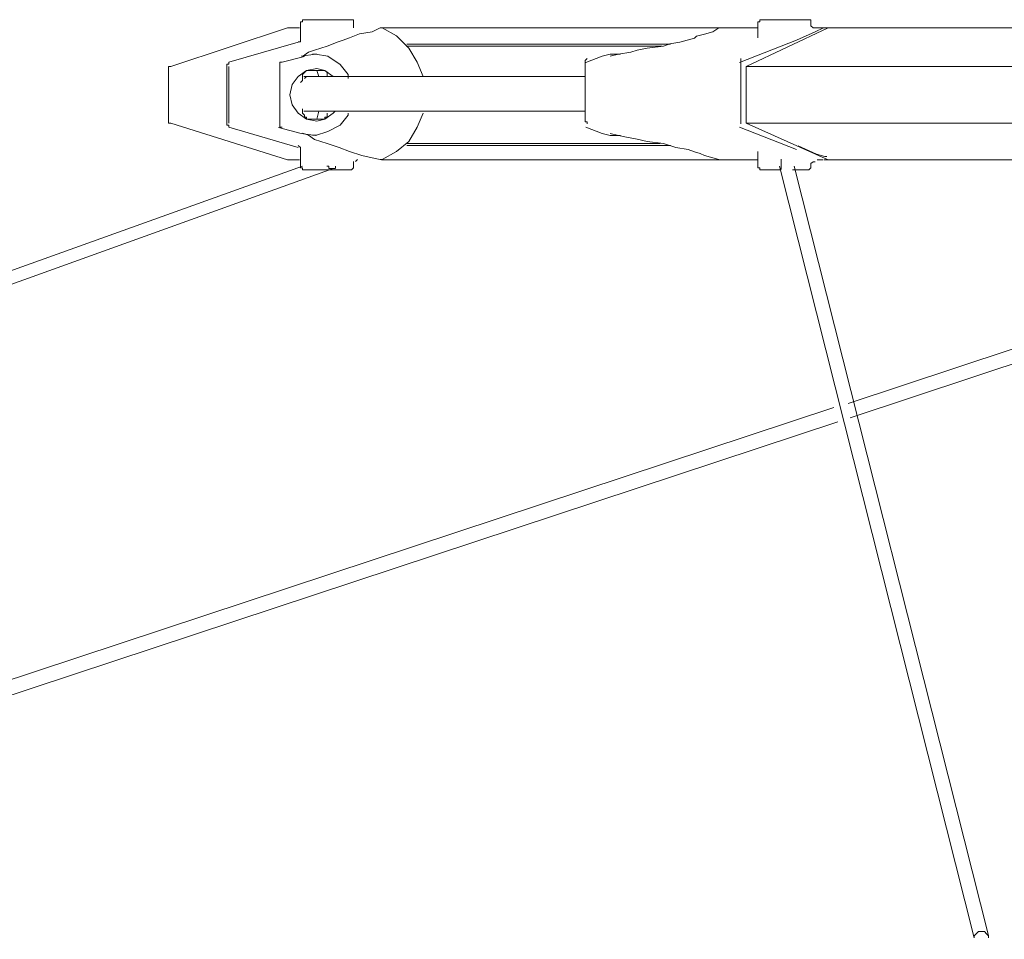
# Model space of a CAD drawing. Header units: millimetres. Extents: x 31.8 to 48.8, y -27.2 to 6.6.
# Tile 20 of 79: x 36.2 to 37.5, y -21 to -19.8. Entities that reach past the tile are written whole.
import ezdxf

# ---------------------------------------------------------------- set-up
doc = ezdxf.new("R2010")
doc.units = ezdxf.units.MM
doc.header["$MEASUREMENT"] = 0
doc.layers.add('Livello 1', color=7, linetype='Continuous', lineweight=0)

msp = doc.modelspace()

# ---------------------------------------------------------------- linework, layer by layer
at = {"layer": 'Livello 1', "color": 250, "lineweight": 0, "true_color": 0x1d1d1b}
msp.add_line((37.2244, -19.9677), (37.2244, -19.981), dxfattribs=at)
at = {"layer": 'Livello 1', "color": 250, "lineweight": 5, "true_color": 0x1d1d1b}
for points, knots in [([(36.5997, -19.7848), (36.5997, -19.7848), (36.5973, -19.7848), (36.5973, -19.7848), (36.5973, -19.7848), (36.5973, -19.7875), (36.5973, -19.7875), (36.5973, -19.7875), (36.5946, -19.7875), (36.5946, -19.7875)], [0, 0, 0, 0, 1, 1, 1, 2, 2, 2, 3, 3, 3, 3]), ([(36.6, -19.7848), (36.6, -19.7848), (36.6, -19.7848), (36.6, -19.7848), (36.6, -19.7848), (36.6052, -19.7848), (36.6052, -19.7848), (36.6052, -19.7848), (36.6133, -19.7848), (36.6133, -19.7848), (36.6133, -19.7848), (36.6241, -19.7848), (36.6241, -19.7848), (36.6241, -19.7848), (36.6374, -19.7848), (36.6374, -19.7848), (36.6374, -19.7848), (36.6481, -19.7848), (36.6481, -19.7848), (36.6481, -19.7848), (36.6562, -19.7848), (36.6562, -19.7848), (36.6562, -19.7848), (36.6616, -19.7848), (36.6616, -19.7848)], [0, 0, 0, 0, 1, 1, 1, 2, 2, 2, 3, 3, 3, 4, 4, 4, 5, 5, 5, 6, 6, 6, 7, 7, 7, 8, 8, 8, 8]), ([(36.6643, -19.7875), (36.6643, -19.7875), (36.6643, -19.7875), (36.6643, -19.7875), (36.6643, -19.7875), (36.6643, -19.7848), (36.6643, -19.7848), (36.6643, -19.7848), (36.6616, -19.7848), (36.6616, -19.7848)], [0, 0, 0, 0, 1, 1, 1, 2, 2, 2, 3, 3, 3, 3]), ([(37.1962, -19.785), (37.1962, -19.785), (37.1962, -19.785), (37.1962, -19.785), (37.1962, -19.785), (37.1962, -19.7875), (37.1962, -19.7875), (37.1962, -19.7875), (37.1935, -19.7875), (37.1935, -19.7875)], [0, 0, 0, 0, 1, 1, 1, 2, 2, 2, 3, 3, 3, 3]), ([(37.1962, -19.785), (37.1962, -19.785), (37.1962, -19.785), (37.1962, -19.785), (37.1962, -19.785), (37.1989, -19.785), (37.1989, -19.785), (37.1989, -19.785), (37.2071, -19.785), (37.2071, -19.785), (37.2071, -19.785), (37.2177, -19.785), (37.2177, -19.785), (37.2177, -19.785), (37.2285, -19.785), (37.2285, -19.785), (37.2285, -19.785), (37.2418, -19.785), (37.2418, -19.785), (37.2418, -19.785), (37.2497, -19.785), (37.2497, -19.785), (37.2497, -19.785), (37.2579, -19.785), (37.2579, -19.785), (37.2579, -19.785), (37.2606, -19.785), (37.2606, -19.785)], [0, 0, 0, 0, 1, 1, 1, 2, 2, 2, 3, 3, 3, 4, 4, 4, 5, 5, 5, 6, 6, 6, 7, 7, 7, 8, 8, 8, 9, 9, 9, 9]), ([(37.2633, -19.7875), (37.2633, -19.7875), (37.2633, -19.7875), (37.2633, -19.7875), (37.2633, -19.7875), (37.2633, -19.785), (37.2633, -19.785), (37.2633, -19.785), (37.2606, -19.785), (37.2606, -19.785)], [0, 0, 0, 0, 1, 1, 1, 2, 2, 2, 3, 3, 3, 3]), ([(37.2633, -19.7927), (37.2633, -19.7927), (37.266, -19.7954), (37.266, -19.7954), (37.266, -19.7954), (37.2687, -19.7954), (37.2687, -19.7954), (37.2687, -19.7954), (37.2714, -19.7954), (37.2714, -19.7954)], [0, 0, 0, 0, 1, 1, 1, 2, 2, 2, 3, 3, 3, 3]), ([(36.5803, -19.7957), (36.5803, -19.7957), (36.5803, -19.7957), (36.5803, -19.7957), (36.5803, -19.7957), (36.5776, -19.7957), (36.5776, -19.7957)], [0, 0, 0, 0, 1, 1, 1, 2, 2, 2, 2]), ([(36.5936, -19.7957), (36.5936, -19.7957), (36.5885, -19.7957), (36.5885, -19.7957), (36.5885, -19.7957), (36.583, -19.7957), (36.583, -19.7957), (36.583, -19.7957), (36.5803, -19.7957), (36.5803, -19.7957)], [0, 0, 0, 0, 1, 1, 1, 2, 2, 2, 3, 3, 3, 3]), ([(36.5973, -19.8329), (36.5973, -19.8329), (36.5973, -19.8329), (36.5973, -19.8329), (36.5973, -19.8329), (36.6052, -19.8275), (36.6052, -19.8275), (36.6052, -19.8275), (36.6133, -19.8248), (36.6133, -19.8248), (36.6133, -19.8248), (36.6214, -19.8221), (36.6214, -19.8221), (36.6214, -19.8221), (36.6295, -19.8194), (36.6295, -19.8194), (36.6295, -19.8194), (36.6374, -19.8166), (36.6374, -19.8166), (36.6374, -19.8166), (36.6426, -19.8142), (36.6426, -19.8142), (36.6426, -19.8142), (36.6508, -19.8115), (36.6508, -19.8115), (36.6508, -19.8115), (36.6589, -19.8087), (36.6589, -19.8087), (36.6589, -19.8087), (36.6722, -19.8033), (36.6722, -19.8033), (36.6722, -19.8033), (36.6885, -19.8008), (36.6885, -19.8008)], [0, 0, 0, 0, 1, 1, 1, 2, 2, 2, 3, 3, 3, 4, 4, 4, 5, 5, 5, 6, 6, 6, 7, 7, 7, 8, 8, 8, 9, 9, 9, 10, 10, 10, 11, 11, 11, 11]), ([(36.7016, -19.7957), (36.7016, -19.7957), (36.7016, -19.7957), (36.7016, -19.7957), (36.7016, -19.7957), (36.6991, -19.7957), (36.6991, -19.7957)], [0, 0, 0, 0, 1, 1, 1, 2, 2, 2, 2]), ([(37.1436, -19.7957), (37.1436, -19.7957), (37.1138, -19.7957), (37.1138, -19.7957), (37.1138, -19.7957), (37.0443, -19.7957), (37.0443, -19.7957), (37.0443, -19.7957), (36.9772, -19.7957), (36.9772, -19.7957), (36.9772, -19.7957), (36.9156, -19.7957), (36.9156, -19.7957), (36.9156, -19.7957), (36.8594, -19.7957), (36.8594, -19.7957), (36.8594, -19.7957), (36.8054, -19.7957), (36.8054, -19.7957), (36.8054, -19.7957), (36.76, -19.7957), (36.76, -19.7957), (36.76, -19.7957), (36.7171, -19.7957), (36.7171, -19.7957), (36.7171, -19.7957), (36.7009, -19.7957), (36.7009, -19.7957)], [0, 0, 0, 0, 1, 1, 1, 2, 2, 2, 3, 3, 3, 4, 4, 4, 5, 5, 5, 6, 6, 6, 7, 7, 7, 8, 8, 8, 9, 9, 9, 9]), ([(36.7555, -19.8593), (36.7555, -19.8593), (36.7474, -19.8406), (36.7474, -19.8406), (36.7474, -19.8406), (36.7366, -19.8221), (36.7366, -19.8221), (36.7366, -19.8221), (36.7205, -19.806), (36.7205, -19.806), (36.7205, -19.806), (36.7016, -19.7957), (36.7016, -19.7957)], [0, 0, 0, 0, 1, 1, 1, 2, 2, 2, 3, 3, 3, 4, 4, 4, 4]), ([(37.1346, -19.8008), (37.1346, -19.8008), (37.1238, -19.8036), (37.1238, -19.8036), (37.1238, -19.8036), (37.1134, -19.8063), (37.1134, -19.8063), (37.1134, -19.8063), (37.1107, -19.809), (37.1107, -19.809), (37.1107, -19.809), (37.0917, -19.8142), (37.0917, -19.8142), (37.0917, -19.8142), (37.0784, -19.8166), (37.0784, -19.8166), (37.0784, -19.8166), (37.0702, -19.8194), (37.0702, -19.8194), (37.0702, -19.8194), (37.0488, -19.8221), (37.0488, -19.8221), (37.0488, -19.8221), (37.0355, -19.8248), (37.0355, -19.8248), (37.0355, -19.8248), (37.0274, -19.8273), (37.0274, -19.8273), (37.0274, -19.8273), (37.0113, -19.83), (37.0113, -19.83), (37.0113, -19.83), (37.0005, -19.8327), (37.0005, -19.8327)], [0, 0, 0, 0, 1, 1, 1, 2, 2, 2, 3, 3, 3, 4, 4, 4, 5, 5, 5, 6, 6, 6, 7, 7, 7, 8, 8, 8, 9, 9, 9, 10, 10, 10, 11, 11, 11, 11]), ([(37.2687, -19.7954), (37.2687, -19.7954), (37.2687, -19.7954), (37.2687, -19.7954), (37.2687, -19.7954), (37.266, -19.7954), (37.266, -19.7954)], [0, 0, 0, 0, 1, 1, 1, 2, 2, 2, 2]), ([(37.2714, -19.7954), (37.2714, -19.7954), (37.2714, -19.7954), (37.2714, -19.7954), (37.2714, -19.7954), (37.2687, -19.7954), (37.2687, -19.7954)], [0, 0, 0, 0, 1, 1, 1, 2, 2, 2, 2]), ([(38.2512, -19.7957), (38.2512, -19.7957), (38.1413, -19.7957), (38.1413, -19.7957), (38.1413, -19.7957), (38.0338, -19.7957), (38.0338, -19.7957), (38.0338, -19.7957), (37.9293, -19.7957), (37.9293, -19.7957), (37.9293, -19.7957), (37.8248, -19.7957), (37.8248, -19.7957), (37.8248, -19.7957), (37.7257, -19.7957), (37.7257, -19.7957), (37.7257, -19.7957), (37.6263, -19.7957), (37.6263, -19.7957), (37.6263, -19.7957), (37.5324, -19.7957), (37.5324, -19.7957), (37.5324, -19.7957), (37.4412, -19.7957), (37.4412, -19.7957), (37.4412, -19.7957), (37.3552, -19.7957), (37.3552, -19.7957), (37.3552, -19.7957), (37.2804, -19.7957), (37.2804, -19.7957)], [0, 0, 0, 0, 1, 1, 1, 2, 2, 2, 3, 3, 3, 4, 4, 4, 5, 5, 5, 6, 6, 6, 7, 7, 7, 8, 8, 8, 9, 9, 9, 10, 10, 10, 10]), ([(37.2886, -19.7957), (37.2886, -19.7957), (37.3714, -19.7957), (37.3714, -19.7957), (37.3714, -19.7957), (37.4599, -19.7957), (37.4599, -19.7957), (37.4599, -19.7957), (37.5509, -19.7957), (37.5509, -19.7957), (37.5509, -19.7957), (37.6448, -19.7957), (37.6448, -19.7957), (37.6448, -19.7957), (37.7412, -19.7957), (37.7412, -19.7957), (37.7412, -19.7957), (37.8431, -19.7957), (37.8431, -19.7957), (37.8431, -19.7957), (37.9449, -19.7957), (37.9449, -19.7957), (37.9449, -19.7957), (38.0521, -19.7957), (38.0521, -19.7957), (38.0521, -19.7957), (38.1591, -19.7957), (38.1591, -19.7957), (38.1591, -19.7957), (38.2664, -19.7957), (38.2664, -19.7957), (38.2664, -19.7957), (38.3788, -19.7957), (38.3788, -19.7957), (38.3788, -19.7957), (38.4885, -19.7957), (38.4885, -19.7957), (38.4885, -19.7957), (38.6041, -19.7957), (38.6041, -19.7957), (38.6041, -19.7957), (38.7165, -19.7957), (38.7165, -19.7957), (38.7165, -19.7957), (38.8317, -19.7957), (38.8317, -19.7957), (38.8317, -19.7957), (38.9441, -19.7957), (38.9441, -19.7957), (38.9441, -19.7957), (39.0595, -19.7957), (39.0595, -19.7957), (39.0595, -19.7957), (39.1719, -19.7957), (39.1719, -19.7957), (39.1719, -19.7957), (39.2844, -19.7957), (39.2844, -19.7957), (39.2844, -19.7957), (39.397, -19.7957), (39.397, -19.7957), (39.397, -19.7957), (39.5067, -19.7957), (39.5067, -19.7957), (39.5067, -19.7957), (39.6167, -19.7957), (39.6167, -19.7957), (39.6167, -19.7957), (39.7239, -19.7957), (39.7239, -19.7957), (39.7239, -19.7957), (39.8282, -19.7957), (39.8282, -19.7957), (39.8282, -19.7957), (39.9328, -19.7957), (39.9328, -19.7957), (39.9328, -19.7957), (40.0321, -19.7957), (40.0321, -19.7957), (40.0321, -19.7957), (40.131, -19.7957), (40.131, -19.7957), (40.131, -19.7957), (40.2247, -19.7957), (40.2247, -19.7957), (40.2247, -19.7957), (40.3159, -19.7957), (40.3159, -19.7957), (40.3159, -19.7957), (40.4046, -19.7957), (40.4046, -19.7957), (40.4046, -19.7957), (40.4875, -19.7957), (40.4875, -19.7957)], [0, 0, 0, 0, 1, 1, 1, 2, 2, 2, 3, 3, 3, 4, 4, 4, 5, 5, 5, 6, 6, 6, 7, 7, 7, 8, 8, 8, 9, 9, 9, 10, 10, 10, 11, 11, 11, 12, 12, 12, 13, 13, 13, 14, 14, 14, 15, 15, 15, 16, 16, 16, 17, 17, 17, 18, 18, 18, 19, 19, 19, 20, 20, 20, 21, 21, 21, 22, 22, 22, 23, 23, 23, 24, 24, 24, 25, 25, 25, 26, 26, 26, 27, 27, 27, 28, 28, 28, 29, 29, 29, 30, 30, 30, 31, 31, 31, 31]), ([(36.5946, -19.809), (36.5946, -19.809), (36.5946, -19.8115), (36.5946, -19.8115), (36.5946, -19.8115), (36.5946, -19.8139), (36.5946, -19.8139), (36.5946, -19.8139), (36.5918, -19.8139), (36.5918, -19.8139)], [0, 0, 0, 0, 1, 1, 1, 2, 2, 2, 3, 3, 3, 3]), ([(36.7339, -19.8169), (36.7339, -19.8169), (36.7528, -19.8169), (36.7528, -19.8169), (36.7528, -19.8169), (36.7955, -19.8169), (36.7955, -19.8169), (36.7955, -19.8169), (36.8411, -19.8169), (36.8411, -19.8169), (36.8411, -19.8169), (36.8919, -19.8169), (36.8919, -19.8169), (36.8919, -19.8169), (36.9481, -19.8169), (36.9481, -19.8169), (36.9481, -19.8169), (37.0097, -19.8169), (37.0097, -19.8169), (37.0097, -19.8169), (37.0741, -19.8169), (37.0741, -19.8169), (37.0741, -19.8169), (37.0795, -19.8169), (37.0795, -19.8169)], [0, 0, 0, 0, 1, 1, 1, 2, 2, 2, 3, 3, 3, 4, 4, 4, 5, 5, 5, 6, 6, 6, 7, 7, 7, 8, 8, 8, 8]), ([(36.6573, -19.862), (36.6573, -19.862), (36.6573, -19.8566), (36.6573, -19.8566), (36.6573, -19.8566), (36.6467, -19.8435), (36.6467, -19.8435), (36.6467, -19.8435), (36.6304, -19.8327), (36.6304, -19.8327), (36.6304, -19.8327), (36.6144, -19.8302), (36.6144, -19.8302), (36.6144, -19.8302), (36.5955, -19.8327), (36.5955, -19.8327)], [0, 0, 0, 0, 1, 1, 1, 2, 2, 2, 3, 3, 3, 4, 4, 4, 5, 5, 5, 5]), ([(37.0684, -19.8196), (37.0684, -19.8196), (37.0576, -19.8196), (37.0576, -19.8196), (37.0576, -19.8196), (36.9933, -19.8196), (36.9933, -19.8196), (36.9933, -19.8196), (36.9343, -19.8196), (36.9343, -19.8196), (36.9343, -19.8196), (36.8806, -19.8196), (36.8806, -19.8196), (36.8806, -19.8196), (36.8298, -19.8196), (36.8298, -19.8196), (36.8298, -19.8196), (36.7869, -19.8196), (36.7869, -19.8196), (36.7869, -19.8196), (36.7467, -19.8196), (36.7467, -19.8196), (36.7467, -19.8196), (36.7332, -19.8196), (36.7332, -19.8196)], [0, 0, 0, 0, 1, 1, 1, 2, 2, 2, 3, 3, 3, 4, 4, 4, 5, 5, 5, 6, 6, 6, 7, 7, 7, 8, 8, 8, 8]), ([(36.4981, -19.8433), (36.4981, -19.8433), (36.4981, -19.8433), (36.4981, -19.8433), (36.4981, -19.8433), (36.5009, -19.8433), (36.5009, -19.8433), (36.5009, -19.8433), (36.5009, -19.8406), (36.5009, -19.8406)], [0, 0, 0, 0, 1, 1, 1, 2, 2, 2, 3, 3, 3, 3]), ([(36.5706, -19.8406), (36.5706, -19.8406), (36.5679, -19.8406), (36.5679, -19.8406), (36.5679, -19.8406), (36.5679, -19.8433), (36.5679, -19.8433)], [0, 0, 0, 0, 1, 1, 1, 2, 2, 2, 2]), ([(36.9675, -19.8385), (36.9675, -19.8385), (36.9675, -19.8385), (36.9675, -19.8385), (36.9675, -19.8385), (36.9702, -19.8358), (36.9702, -19.8358)], [0, 0, 0, 0, 1, 1, 1, 2, 2, 2, 2]), ([(37.1714, -19.8358), (37.1714, -19.8358), (37.1714, -19.8358), (37.1714, -19.8358), (37.1714, -19.8358), (37.1714, -19.8385), (37.1714, -19.8385)], [0, 0, 0, 0, 1, 1, 1, 2, 2, 2, 2]), ([(36.4248, -19.846), (36.4248, -19.846), (36.4248, -19.846), (36.4248, -19.846), (36.4248, -19.846), (36.4221, -19.846), (36.4221, -19.846), (36.4221, -19.846), (36.4221, -19.8487), (36.4221, -19.8487)], [0, 0, 0, 0, 1, 1, 1, 2, 2, 2, 3, 3, 3, 3]), ([(36.5009, -19.846), (36.5009, -19.846), (36.5009, -19.846), (36.5009, -19.846), (36.5009, -19.846), (36.5009, -19.8487), (36.5009, -19.8487)], [0, 0, 0, 0, 1, 1, 1, 2, 2, 2, 2]), ([(36.6402, -19.8593), (36.6402, -19.8593), (36.6374, -19.8593), (36.6374, -19.8593), (36.6374, -19.8593), (36.6268, -19.8514), (36.6268, -19.8514), (36.6268, -19.8514), (36.616, -19.8487), (36.616, -19.8487), (36.616, -19.8487), (36.6025, -19.8514), (36.6025, -19.8514), (36.6025, -19.8514), (36.5918, -19.8593), (36.5918, -19.8593), (36.5918, -19.8593), (36.5837, -19.8699), (36.5837, -19.8699), (36.5837, -19.8699), (36.581, -19.8833), (36.581, -19.8833)], [0, 0, 0, 0, 1, 1, 1, 2, 2, 2, 3, 3, 3, 4, 4, 4, 5, 5, 5, 6, 6, 6, 7, 7, 7, 7]), ([(36.5973, -19.8593), (36.5973, -19.8593), (36.5973, -19.8566), (36.5973, -19.8566), (36.5973, -19.8566), (36.6, -19.8539), (36.6, -19.8539), (36.6, -19.8539), (36.6025, -19.8514), (36.6025, -19.8514), (36.6025, -19.8514), (36.6052, -19.8514), (36.6052, -19.8514)], [0, 0, 0, 0, 1, 1, 1, 2, 2, 2, 3, 3, 3, 4, 4, 4, 4]), ([(36.6052, -19.8514), (36.6052, -19.8514), (36.616, -19.8514), (36.616, -19.8514), (36.616, -19.8514), (36.6241, -19.8514), (36.6241, -19.8514)], [0, 0, 0, 0, 1, 1, 1, 2, 2, 2, 2]), ([(36.6241, -19.8514), (36.6241, -19.8514), (36.6268, -19.8514), (36.6268, -19.8514), (36.6268, -19.8514), (36.6295, -19.8539), (36.6295, -19.8539), (36.6295, -19.8539), (36.6295, -19.8566), (36.6295, -19.8566), (36.6295, -19.8566), (36.6295, -19.8593), (36.6295, -19.8593)], [0, 0, 0, 0, 1, 1, 1, 2, 2, 2, 3, 3, 3, 4, 4, 4, 4]), ([(37.1786, -19.846), (37.1786, -19.846), (37.2644, -19.846), (37.2644, -19.846), (37.2644, -19.846), (37.3502, -19.846), (37.3502, -19.846), (37.3502, -19.846), (37.4412, -19.846), (37.4412, -19.846), (37.4412, -19.846), (37.5376, -19.846), (37.5376, -19.846), (37.5376, -19.846), (37.6342, -19.846), (37.6342, -19.846), (37.6342, -19.846), (37.7331, -19.846), (37.7331, -19.846), (37.7331, -19.846), (37.8349, -19.846), (37.8349, -19.846), (37.8349, -19.846), (37.9397, -19.846), (37.9397, -19.846), (37.9397, -19.846), (38.0467, -19.846), (38.0467, -19.846), (38.0467, -19.846), (38.1537, -19.846), (38.1537, -19.846), (38.1537, -19.846), (38.2637, -19.846), (38.2637, -19.846), (38.2637, -19.846), (38.3761, -19.846), (38.3761, -19.846), (38.3761, -19.846), (38.4885, -19.846), (38.4885, -19.846), (38.4885, -19.846), (38.6014, -19.846), (38.6014, -19.846), (38.6014, -19.846), (38.7165, -19.846), (38.7165, -19.846), (38.7165, -19.846), (38.829, -19.846), (38.829, -19.846), (38.829, -19.846), (38.9441, -19.846), (38.9441, -19.846), (38.9441, -19.846), (39.0595, -19.846), (39.0595, -19.846), (39.0595, -19.846), (39.1719, -19.846), (39.1719, -19.846), (39.1719, -19.846), (39.2871, -19.846), (39.2871, -19.846), (39.2871, -19.846), (39.3997, -19.846), (39.3997, -19.846), (39.3997, -19.846), (39.5094, -19.846), (39.5094, -19.846), (39.5094, -19.846), (39.6194, -19.846), (39.6194, -19.846), (39.6194, -19.846), (39.7293, -19.846), (39.7293, -19.846), (39.7293, -19.846), (39.8336, -19.846), (39.8336, -19.846), (39.8336, -19.846), (39.9382, -19.846), (39.9382, -19.846), (39.9382, -19.846), (40.0427, -19.846), (40.0427, -19.846), (40.0427, -19.846), (40.1418, -19.846), (40.1418, -19.846), (40.1418, -19.846), (40.2382, -19.846), (40.2382, -19.846), (40.2382, -19.846), (40.3321, -19.846), (40.3321, -19.846), (40.3321, -19.846), (40.4231, -19.846), (40.4231, -19.846), (40.4231, -19.846), (40.5116, -19.846), (40.5116, -19.846), (40.5116, -19.846), (40.5945, -19.846), (40.5945, -19.846)], [0, 0, 0, 0, 1, 1, 1, 2, 2, 2, 3, 3, 3, 4, 4, 4, 5, 5, 5, 6, 6, 6, 7, 7, 7, 8, 8, 8, 9, 9, 9, 10, 10, 10, 11, 11, 11, 12, 12, 12, 13, 13, 13, 14, 14, 14, 15, 15, 15, 16, 16, 16, 17, 17, 17, 18, 18, 18, 19, 19, 19, 20, 20, 20, 21, 21, 21, 22, 22, 22, 23, 23, 23, 24, 24, 24, 25, 25, 25, 26, 26, 26, 27, 27, 27, 28, 28, 28, 29, 29, 29, 30, 30, 30, 31, 31, 31, 32, 32, 32, 33, 33, 33, 33]), ([(36.9666, -19.8593), (36.9666, -19.8593), (36.9612, -19.8593), (36.9612, -19.8593), (36.9612, -19.8593), (36.9075, -19.8593), (36.9075, -19.8593), (36.9075, -19.8593), (36.8673, -19.8593), (36.8673, -19.8593), (36.8673, -19.8593), (36.8298, -19.8593), (36.8298, -19.8593), (36.8298, -19.8593), (36.795, -19.8593), (36.795, -19.8593), (36.795, -19.8593), (36.7707, -19.8593), (36.7707, -19.8593), (36.7707, -19.8593), (36.744, -19.8593), (36.744, -19.8593), (36.744, -19.8593), (36.7144, -19.8593), (36.7144, -19.8593), (36.7144, -19.8593), (36.6797, -19.8593), (36.6797, -19.8593), (36.6797, -19.8593), (36.642, -19.8593), (36.642, -19.8593), (36.642, -19.8593), (36.5991, -19.8593), (36.5991, -19.8593)], [0, 0, 0, 0, 1, 1, 1, 2, 2, 2, 3, 3, 3, 4, 4, 4, 5, 5, 5, 6, 6, 6, 7, 7, 7, 8, 8, 8, 9, 9, 9, 10, 10, 10, 11, 11, 11, 11]), ([(36.581, -19.8833), (36.581, -19.8833), (36.5837, -19.8963), (36.5837, -19.8963), (36.5837, -19.8963), (36.5918, -19.9072), (36.5918, -19.9072), (36.5918, -19.9072), (36.6025, -19.9151), (36.6025, -19.9151), (36.6025, -19.9151), (36.616, -19.9178), (36.616, -19.9178), (36.616, -19.9178), (36.6268, -19.9151), (36.6268, -19.9151), (36.6268, -19.9151), (36.6374, -19.9072), (36.6374, -19.9072), (36.6374, -19.9072), (36.6402, -19.9045), (36.6402, -19.9045)], [0, 0, 0, 0, 1, 1, 1, 2, 2, 2, 3, 3, 3, 4, 4, 4, 5, 5, 5, 6, 6, 6, 7, 7, 7, 7]), ([(36.5955, -19.9338), (36.5955, -19.9338), (36.6144, -19.9365), (36.6144, -19.9365), (36.6144, -19.9365), (36.6304, -19.9311), (36.6304, -19.9311), (36.6304, -19.9311), (36.6467, -19.9232), (36.6467, -19.9232), (36.6467, -19.9232), (36.6573, -19.9099), (36.6573, -19.9099), (36.6573, -19.9099), (36.6573, -19.9074), (36.6573, -19.9074)], [0, 0, 0, 0, 1, 1, 1, 2, 2, 2, 3, 3, 3, 4, 4, 4, 5, 5, 5, 5]), ([(36.6052, -19.9151), (36.6052, -19.9151), (36.6025, -19.9151), (36.6025, -19.9151), (36.6025, -19.9151), (36.6025, -19.9124), (36.6025, -19.9124), (36.6025, -19.9124), (36.6, -19.9124), (36.6, -19.9124), (36.6, -19.9124), (36.6, -19.9097), (36.6, -19.9097), (36.6, -19.9097), (36.5973, -19.9072), (36.5973, -19.9072)], [0, 0, 0, 0, 1, 1, 1, 2, 2, 2, 3, 3, 3, 4, 4, 4, 5, 5, 5, 5]), ([(36.5991, -19.9045), (36.5991, -19.9045), (36.642, -19.9045), (36.642, -19.9045), (36.642, -19.9045), (36.6797, -19.9045), (36.6797, -19.9045), (36.6797, -19.9045), (36.7144, -19.9045), (36.7144, -19.9045), (36.7144, -19.9045), (36.744, -19.9045), (36.744, -19.9045), (36.744, -19.9045), (36.7707, -19.9045), (36.7707, -19.9045), (36.7707, -19.9045), (36.795, -19.9045), (36.795, -19.9045), (36.795, -19.9045), (36.8298, -19.9045), (36.8298, -19.9045), (36.8298, -19.9045), (36.8673, -19.9045), (36.8673, -19.9045), (36.8673, -19.9045), (36.9075, -19.9045), (36.9075, -19.9045), (36.9075, -19.9045), (36.9612, -19.9045), (36.9612, -19.9045), (36.9612, -19.9045), (36.9666, -19.9045), (36.9666, -19.9045)], [0, 0, 0, 0, 1, 1, 1, 2, 2, 2, 3, 3, 3, 4, 4, 4, 5, 5, 5, 6, 6, 6, 7, 7, 7, 8, 8, 8, 9, 9, 9, 10, 10, 10, 11, 11, 11, 11]), ([(36.6295, -19.9072), (36.6295, -19.9072), (36.6295, -19.9097), (36.6295, -19.9097), (36.6295, -19.9097), (36.6295, -19.9124), (36.6295, -19.9124), (36.6295, -19.9124), (36.6268, -19.9124), (36.6268, -19.9124), (36.6268, -19.9124), (36.6268, -19.9151), (36.6268, -19.9151), (36.6268, -19.9151), (36.6241, -19.9151), (36.6241, -19.9151)], [0, 0, 0, 0, 1, 1, 1, 2, 2, 2, 3, 3, 3, 4, 4, 4, 5, 5, 5, 5]), ([(36.7016, -19.9681), (36.7016, -19.9681), (36.7205, -19.9575), (36.7205, -19.9575), (36.7205, -19.9575), (36.7366, -19.9444), (36.7366, -19.9444), (36.7366, -19.9444), (36.7474, -19.9257), (36.7474, -19.9257), (36.7474, -19.9257), (36.7555, -19.9072), (36.7555, -19.9072)], [0, 0, 0, 0, 1, 1, 1, 2, 2, 2, 3, 3, 3, 4, 4, 4, 4]), ([(36.4221, -19.9178), (36.4221, -19.9178), (36.4221, -19.9178), (36.4221, -19.9178), (36.4221, -19.9178), (36.4221, -19.9205), (36.4221, -19.9205), (36.4221, -19.9205), (36.4248, -19.9205), (36.4248, -19.9205)], [0, 0, 0, 0, 1, 1, 1, 2, 2, 2, 3, 3, 3, 3]), ([(36.5009, -19.9178), (36.5009, -19.9178), (36.5009, -19.9178), (36.5009, -19.9178), (36.5009, -19.9178), (36.5009, -19.9205), (36.5009, -19.9205)], [0, 0, 0, 0, 1, 1, 1, 2, 2, 2, 2]), ([(36.6241, -19.9151), (36.6241, -19.9151), (36.616, -19.9151), (36.616, -19.9151), (36.616, -19.9151), (36.6052, -19.9151), (36.6052, -19.9151)], [0, 0, 0, 0, 1, 1, 1, 2, 2, 2, 2]), ([(36.9702, -19.9212), (36.9702, -19.9212), (36.9702, -19.9212), (36.9702, -19.9212), (36.9702, -19.9212), (36.9702, -19.9185), (36.9702, -19.9185), (36.9702, -19.9185), (36.9675, -19.9185), (36.9675, -19.9185)], [0, 0, 0, 0, 1, 1, 1, 2, 2, 2, 3, 3, 3, 3]), ([(37.1714, -19.9185), (37.1714, -19.9185), (37.1714, -19.9185), (37.1714, -19.9185), (37.1714, -19.9185), (37.1714, -19.9212), (37.1714, -19.9212)], [0, 0, 0, 0, 1, 1, 1, 2, 2, 2, 2]), ([(37.1786, -19.9205), (37.1786, -19.9205), (37.1786, -19.9205), (37.1786, -19.9205), (37.1786, -19.9205), (37.1786, -19.9178), (37.1786, -19.9178)], [0, 0, 0, 0, 1, 1, 1, 2, 2, 2, 2]), ([(40.5945, -19.9205), (40.5945, -19.9205), (40.5116, -19.9205), (40.5116, -19.9205), (40.5116, -19.9205), (40.4231, -19.9205), (40.4231, -19.9205), (40.4231, -19.9205), (40.3321, -19.9205), (40.3321, -19.9205), (40.3321, -19.9205), (40.2382, -19.9205), (40.2382, -19.9205), (40.2382, -19.9205), (40.1418, -19.9205), (40.1418, -19.9205), (40.1418, -19.9205), (40.0427, -19.9205), (40.0427, -19.9205), (40.0427, -19.9205), (39.9382, -19.9205), (39.9382, -19.9205), (39.9382, -19.9205), (39.8336, -19.9205), (39.8336, -19.9205), (39.8336, -19.9205), (39.7293, -19.9205), (39.7293, -19.9205), (39.7293, -19.9205), (39.6194, -19.9205), (39.6194, -19.9205), (39.6194, -19.9205), (39.5094, -19.9205), (39.5094, -19.9205), (39.5094, -19.9205), (39.3997, -19.9205), (39.3997, -19.9205), (39.3997, -19.9205), (39.2871, -19.9205), (39.2871, -19.9205), (39.2871, -19.9205), (39.1719, -19.9205), (39.1719, -19.9205), (39.1719, -19.9205), (39.0595, -19.9205), (39.0595, -19.9205), (39.0595, -19.9205), (38.9441, -19.9205), (38.9441, -19.9205), (38.9441, -19.9205), (38.829, -19.9205), (38.829, -19.9205), (38.829, -19.9205), (38.7165, -19.9205), (38.7165, -19.9205), (38.7165, -19.9205), (38.6014, -19.9205), (38.6014, -19.9205), (38.6014, -19.9205), (38.4885, -19.9205), (38.4885, -19.9205), (38.4885, -19.9205), (38.3761, -19.9205), (38.3761, -19.9205), (38.3761, -19.9205), (38.2637, -19.9205), (38.2637, -19.9205), (38.2637, -19.9205), (38.1537, -19.9205), (38.1537, -19.9205), (38.1537, -19.9205), (38.0467, -19.9205), (38.0467, -19.9205), (38.0467, -19.9205), (37.9397, -19.9205), (37.9397, -19.9205), (37.9397, -19.9205), (37.8349, -19.9205), (37.8349, -19.9205), (37.8349, -19.9205), (37.7331, -19.9205), (37.7331, -19.9205), (37.7331, -19.9205), (37.6342, -19.9205), (37.6342, -19.9205), (37.6342, -19.9205), (37.5376, -19.9205), (37.5376, -19.9205), (37.5376, -19.9205), (37.4412, -19.9205), (37.4412, -19.9205), (37.4412, -19.9205), (37.3502, -19.9205), (37.3502, -19.9205), (37.3502, -19.9205), (37.2644, -19.9205), (37.2644, -19.9205), (37.2644, -19.9205), (37.1786, -19.9205), (37.1786, -19.9205)], [0, 0, 0, 0, 1, 1, 1, 2, 2, 2, 3, 3, 3, 4, 4, 4, 5, 5, 5, 6, 6, 6, 7, 7, 7, 8, 8, 8, 9, 9, 9, 10, 10, 10, 11, 11, 11, 12, 12, 12, 13, 13, 13, 14, 14, 14, 15, 15, 15, 16, 16, 16, 17, 17, 17, 18, 18, 18, 19, 19, 19, 20, 20, 20, 21, 21, 21, 22, 22, 22, 23, 23, 23, 24, 24, 24, 25, 25, 25, 26, 26, 26, 27, 27, 27, 28, 28, 28, 29, 29, 29, 30, 30, 30, 31, 31, 31, 32, 32, 32, 33, 33, 33, 33]), ([(36.5009, -19.9257), (36.5009, -19.9257), (36.5009, -19.9257), (36.5009, -19.9257), (36.5009, -19.9257), (36.5009, -19.9232), (36.5009, -19.9232), (36.5009, -19.9232), (36.4981, -19.9232), (36.4981, -19.9232)], [0, 0, 0, 0, 1, 1, 1, 2, 2, 2, 3, 3, 3, 3]), ([(36.5679, -19.9232), (36.5679, -19.9232), (36.5679, -19.9232), (36.5679, -19.9232), (36.5679, -19.9232), (36.5679, -19.9257), (36.5679, -19.9257), (36.5679, -19.9257), (36.5706, -19.9257), (36.5706, -19.9257)], [0, 0, 0, 0, 1, 1, 1, 2, 2, 2, 3, 3, 3, 3]), ([(36.6885, -19.9657), (36.6885, -19.9657), (36.6749, -19.9629), (36.6749, -19.9629), (36.6749, -19.9629), (36.6589, -19.9575), (36.6589, -19.9575), (36.6589, -19.9575), (36.6454, -19.9523), (36.6454, -19.9523), (36.6454, -19.9523), (36.6295, -19.9471), (36.6295, -19.9471), (36.6295, -19.9471), (36.6214, -19.9444), (36.6214, -19.9444), (36.6214, -19.9444), (36.6133, -19.9417), (36.6133, -19.9417), (36.6133, -19.9417), (36.6052, -19.9363), (36.6052, -19.9363), (36.6052, -19.9363), (36.5973, -19.9336), (36.5973, -19.9336)], [0, 0, 0, 0, 1, 1, 1, 2, 2, 2, 3, 3, 3, 4, 4, 4, 5, 5, 5, 6, 6, 6, 7, 7, 7, 8, 8, 8, 8]), ([(37.0005, -19.9338), (37.0005, -19.9338), (37.0005, -19.9338), (37.0005, -19.9338), (37.0005, -19.9338), (37.0113, -19.9365), (37.0113, -19.9365), (37.0113, -19.9365), (37.0219, -19.9388), (37.0219, -19.9388), (37.0219, -19.9388), (37.0355, -19.9415), (37.0355, -19.9415), (37.0355, -19.9415), (37.0488, -19.9442), (37.0488, -19.9442), (37.0488, -19.9442), (37.0702, -19.9469), (37.0702, -19.9469), (37.0702, -19.9469), (37.0863, -19.9523), (37.0863, -19.9523), (37.0863, -19.9523), (37.1025, -19.955), (37.1025, -19.955), (37.1025, -19.955), (37.1107, -19.9578), (37.1107, -19.9578), (37.1107, -19.9578), (37.1183, -19.9602), (37.1183, -19.9602), (37.1183, -19.9602), (37.1238, -19.9629), (37.1238, -19.9629), (37.1238, -19.9629), (37.1346, -19.9657), (37.1346, -19.9657)], [0, 0, 0, 0, 1, 1, 1, 2, 2, 2, 3, 3, 3, 4, 4, 4, 5, 5, 5, 6, 6, 6, 7, 7, 7, 8, 8, 8, 9, 9, 9, 10, 10, 10, 11, 11, 11, 12, 12, 12, 12]), ([(36.7332, -19.9471), (36.7332, -19.9471), (36.7467, -19.9471), (36.7467, -19.9471), (36.7467, -19.9471), (36.7869, -19.9471), (36.7869, -19.9471), (36.7869, -19.9471), (36.8298, -19.9471), (36.8298, -19.9471), (36.8298, -19.9471), (36.8806, -19.9471), (36.8806, -19.9471), (36.8806, -19.9471), (36.9343, -19.9471), (36.9343, -19.9471), (36.9343, -19.9471), (36.9933, -19.9471), (36.9933, -19.9471), (36.9933, -19.9471), (37.0576, -19.9471), (37.0576, -19.9471), (37.0576, -19.9471), (37.0657, -19.9471), (37.0657, -19.9471)], [0, 0, 0, 0, 1, 1, 1, 2, 2, 2, 3, 3, 3, 4, 4, 4, 5, 5, 5, 6, 6, 6, 7, 7, 7, 8, 8, 8, 8]), ([(36.5918, -19.9496), (36.5918, -19.9496), (36.5918, -19.9496), (36.5918, -19.9496), (36.5918, -19.9496), (36.5946, -19.9523), (36.5946, -19.9523), (36.5946, -19.9523), (36.5946, -19.955), (36.5946, -19.955), (36.5946, -19.955), (36.5946, -19.9578), (36.5946, -19.9578)], [0, 0, 0, 0, 1, 1, 1, 2, 2, 2, 3, 3, 3, 4, 4, 4, 4]), ([(36.7339, -19.9496), (36.7339, -19.9496), (36.7528, -19.9496), (36.7528, -19.9496), (36.7528, -19.9496), (36.7955, -19.9496), (36.7955, -19.9496), (36.7955, -19.9496), (36.8411, -19.9496), (36.8411, -19.9496), (36.8411, -19.9496), (36.8919, -19.9496), (36.8919, -19.9496), (36.8919, -19.9496), (36.9481, -19.9496), (36.9481, -19.9496), (36.9481, -19.9496), (37.0097, -19.9496), (37.0097, -19.9496), (37.0097, -19.9496), (37.0741, -19.9496), (37.0741, -19.9496), (37.0741, -19.9496), (37.0795, -19.9496), (37.0795, -19.9496)], [0, 0, 0, 0, 1, 1, 1, 2, 2, 2, 3, 3, 3, 4, 4, 4, 5, 5, 5, 6, 6, 6, 7, 7, 7, 8, 8, 8, 8]), ([(37.1935, -19.9575), (37.1935, -19.9575), (37.1935, -19.9575), (37.1935, -19.9575), (37.1935, -19.9575), (37.1935, -19.9602), (37.1935, -19.9602)], [0, 0, 0, 0, 1, 1, 1, 2, 2, 2, 2]), ([(36.5776, -19.9684), (36.5776, -19.9684), (36.5776, -19.9684), (36.5776, -19.9684), (36.5776, -19.9684), (36.5803, -19.9684), (36.5803, -19.9684)], [0, 0, 0, 0, 1, 1, 1, 2, 2, 2, 2]), ([(36.5803, -19.9684), (36.5803, -19.9684), (36.5803, -19.9684), (36.5803, -19.9684), (36.5803, -19.9684), (36.583, -19.9684), (36.583, -19.9684), (36.583, -19.9684), (36.5885, -19.9684), (36.5885, -19.9684), (36.5885, -19.9684), (36.5936, -19.9684), (36.5936, -19.9684)], [0, 0, 0, 0, 1, 1, 1, 2, 2, 2, 3, 3, 3, 4, 4, 4, 4]), ([(36.6643, -19.9736), (36.6643, -19.9736), (36.6643, -19.9736), (36.6643, -19.9736), (36.6643, -19.9736), (36.6643, -19.9708), (36.6643, -19.9708)], [0, 0, 0, 0, 1, 1, 1, 2, 2, 2, 2]), ([(36.6668, -19.9708), (36.6668, -19.9708), (36.6668, -19.9708), (36.6668, -19.9708), (36.6668, -19.9708), (36.6695, -19.9681), (36.6695, -19.9681)], [0, 0, 0, 0, 1, 1, 1, 2, 2, 2, 2]), ([(36.6695, -19.9681), (36.6695, -19.9681), (36.6695, -19.9681), (36.6695, -19.9681), (36.6695, -19.9681), (36.6668, -19.9708), (36.6668, -19.9708)], [0, 0, 0, 0, 1, 1, 1, 2, 2, 2, 2]), ([(36.6991, -19.9681), (36.6991, -19.9681), (36.6991, -19.9681), (36.6991, -19.9681), (36.6991, -19.9681), (36.7016, -19.9681), (36.7016, -19.9681)], [0, 0, 0, 0, 1, 1, 1, 2, 2, 2, 2]), ([(36.7009, -19.9684), (36.7009, -19.9684), (36.7171, -19.9684), (36.7171, -19.9684), (36.7171, -19.9684), (36.76, -19.9684), (36.76, -19.9684), (36.76, -19.9684), (36.8054, -19.9684), (36.8054, -19.9684), (36.8054, -19.9684), (36.8594, -19.9684), (36.8594, -19.9684), (36.8594, -19.9684), (36.9156, -19.9684), (36.9156, -19.9684), (36.9156, -19.9684), (36.9772, -19.9684), (36.9772, -19.9684), (36.9772, -19.9684), (37.0443, -19.9684), (37.0443, -19.9684), (37.0443, -19.9684), (37.1138, -19.9684), (37.1138, -19.9684), (37.1138, -19.9684), (37.1436, -19.9684), (37.1436, -19.9684)], [0, 0, 0, 0, 1, 1, 1, 2, 2, 2, 3, 3, 3, 4, 4, 4, 5, 5, 5, 6, 6, 6, 7, 7, 7, 8, 8, 8, 9, 9, 9, 9]), ([(37.2804, -19.9684), (37.2804, -19.9684), (37.3552, -19.9684), (37.3552, -19.9684), (37.3552, -19.9684), (37.4412, -19.9684), (37.4412, -19.9684), (37.4412, -19.9684), (37.5324, -19.9684), (37.5324, -19.9684), (37.5324, -19.9684), (37.6263, -19.9684), (37.6263, -19.9684), (37.6263, -19.9684), (37.7257, -19.9684), (37.7257, -19.9684), (37.7257, -19.9684), (37.8248, -19.9684), (37.8248, -19.9684), (37.8248, -19.9684), (37.9293, -19.9684), (37.9293, -19.9684), (37.9293, -19.9684), (38.0338, -19.9684), (38.0338, -19.9684), (38.0338, -19.9684), (38.1413, -19.9684), (38.1413, -19.9684), (38.1413, -19.9684), (38.2512, -19.9684), (38.2512, -19.9684)], [0, 0, 0, 0, 1, 1, 1, 2, 2, 2, 3, 3, 3, 4, 4, 4, 5, 5, 5, 6, 6, 6, 7, 7, 7, 8, 8, 8, 9, 9, 9, 10, 10, 10, 10]), ([(37.2813, -19.9639), (37.2813, -19.9639), (37.2813, -19.9639), (37.2813, -19.9639), (37.2813, -19.9639), (37.284, -19.9639), (37.284, -19.9639)], [0, 0, 0, 0, 1, 1, 1, 2, 2, 2, 2]), ([(37.2859, -19.9684), (37.2859, -19.9684), (37.3687, -19.9684), (37.3687, -19.9684), (37.3687, -19.9684), (37.4572, -19.9684), (37.4572, -19.9684), (37.4572, -19.9684), (37.5482, -19.9684), (37.5482, -19.9684), (37.5482, -19.9684), (37.6448, -19.9684), (37.6448, -19.9684), (37.6448, -19.9684), (37.7412, -19.9684), (37.7412, -19.9684), (37.7412, -19.9684), (37.8431, -19.9684), (37.8431, -19.9684), (37.8431, -19.9684), (37.9449, -19.9684), (37.9449, -19.9684), (37.9449, -19.9684), (38.0494, -19.9684), (38.0494, -19.9684), (38.0494, -19.9684), (38.1564, -19.9684), (38.1564, -19.9684), (38.1564, -19.9684), (38.2664, -19.9684), (38.2664, -19.9684), (38.2664, -19.9684), (38.3788, -19.9684), (38.3788, -19.9684), (38.3788, -19.9684), (38.4885, -19.9684), (38.4885, -19.9684), (38.4885, -19.9684), (38.6041, -19.9684), (38.6041, -19.9684), (38.6041, -19.9684), (38.7165, -19.9684), (38.7165, -19.9684), (38.7165, -19.9684), (38.829, -19.9684), (38.829, -19.9684), (38.829, -19.9684), (38.9441, -19.9684), (38.9441, -19.9684), (38.9441, -19.9684), (39.0595, -19.9684), (39.0595, -19.9684), (39.0595, -19.9684), (39.1719, -19.9684), (39.1719, -19.9684), (39.1719, -19.9684), (39.2844, -19.9684), (39.2844, -19.9684), (39.2844, -19.9684), (39.397, -19.9684), (39.397, -19.9684), (39.397, -19.9684), (39.5067, -19.9684), (39.5067, -19.9684), (39.5067, -19.9684), (39.6167, -19.9684), (39.6167, -19.9684), (39.6167, -19.9684), (39.7239, -19.9684), (39.7239, -19.9684), (39.7239, -19.9684), (39.8309, -19.9684), (39.8309, -19.9684), (39.8309, -19.9684), (39.9328, -19.9684), (39.9328, -19.9684), (39.9328, -19.9684), (40.0348, -19.9684), (40.0348, -19.9684), (40.0348, -19.9684), (40.131, -19.9684), (40.131, -19.9684), (40.131, -19.9684), (40.2247, -19.9684), (40.2247, -19.9684), (40.2247, -19.9684), (40.3159, -19.9684), (40.3159, -19.9684), (40.3159, -19.9684), (40.4046, -19.9684), (40.4046, -19.9684), (40.4046, -19.9684), (40.4902, -19.9684), (40.4902, -19.9684)], [0, 0, 0, 0, 1, 1, 1, 2, 2, 2, 3, 3, 3, 4, 4, 4, 5, 5, 5, 6, 6, 6, 7, 7, 7, 8, 8, 8, 9, 9, 9, 10, 10, 10, 11, 11, 11, 12, 12, 12, 13, 13, 13, 14, 14, 14, 15, 15, 15, 16, 16, 16, 17, 17, 17, 18, 18, 18, 19, 19, 19, 20, 20, 20, 21, 21, 21, 22, 22, 22, 23, 23, 23, 24, 24, 24, 25, 25, 25, 26, 26, 26, 27, 27, 27, 28, 28, 28, 29, 29, 29, 30, 30, 30, 31, 31, 31, 31]), ([(36.5946, -19.9788), (36.5946, -19.9788), (36.5946, -19.9788), (36.5946, -19.9788), (36.5946, -19.9788), (36.5973, -19.9788), (36.5973, -19.9788), (36.5973, -19.9788), (36.5973, -19.9815), (36.5973, -19.9815), (36.5973, -19.9815), (36.5997, -19.9815), (36.5997, -19.9815)], [0, 0, 0, 0, 1, 1, 1, 2, 2, 2, 3, 3, 3, 4, 4, 4, 4]), ([(36.6616, -19.9817), (36.6616, -19.9817), (36.6616, -19.9817), (36.6616, -19.9817), (36.6616, -19.9817), (36.6562, -19.9817), (36.6562, -19.9817), (36.6562, -19.9817), (36.6481, -19.9817), (36.6481, -19.9817), (36.6481, -19.9817), (36.6374, -19.9817), (36.6374, -19.9817), (36.6374, -19.9817), (36.6241, -19.9817), (36.6241, -19.9817), (36.6241, -19.9817), (36.6133, -19.9817), (36.6133, -19.9817), (36.6133, -19.9817), (36.6052, -19.9817), (36.6052, -19.9817), (36.6052, -19.9817), (36.6, -19.9817), (36.6, -19.9817)], [0, 0, 0, 0, 1, 1, 1, 2, 2, 2, 3, 3, 3, 4, 4, 4, 5, 5, 5, 6, 6, 6, 7, 7, 7, 8, 8, 8, 8]), ([(36.6293, -19.9769), (36.6293, -19.9769), (36.6293, -19.9769), (36.6293, -19.9769), (36.6293, -19.9769), (36.632, -19.9769), (36.632, -19.9769), (36.632, -19.9769), (36.632, -19.9797), (36.632, -19.9797), (36.632, -19.9797), (36.6347, -19.9797), (36.6347, -19.9797), (36.6347, -19.9797), (36.6374, -19.9797), (36.6374, -19.9797)], [0, 0, 0, 0, 1, 1, 1, 2, 2, 2, 3, 3, 3, 4, 4, 4, 5, 5, 5, 5]), ([(36.6374, -19.9797), (36.6374, -19.9797), (36.6374, -19.9797), (36.6374, -19.9797), (36.6374, -19.9797), (36.6402, -19.9797), (36.6402, -19.9797)], [0, 0, 0, 0, 1, 1, 1, 2, 2, 2, 2]), ([(36.6616, -19.9815), (36.6616, -19.9815), (36.6616, -19.9815), (36.6616, -19.9815), (36.6616, -19.9815), (36.6643, -19.9788), (36.6643, -19.9788)], [0, 0, 0, 0, 1, 1, 1, 2, 2, 2, 2]), ([(37.1935, -19.9788), (37.1935, -19.9788), (37.1935, -19.9788), (37.1935, -19.9788), (37.1935, -19.9788), (37.1962, -19.9788), (37.1962, -19.9788), (37.1962, -19.9788), (37.1962, -19.9815), (37.1962, -19.9815)], [0, 0, 0, 0, 1, 1, 1, 2, 2, 2, 3, 3, 3, 3]), ([(37.2231, -19.9815), (37.2231, -19.9815), (37.2177, -19.9815), (37.2177, -19.9815), (37.2177, -19.9815), (37.2071, -19.9815), (37.2071, -19.9815), (37.2071, -19.9815), (37.1989, -19.9815), (37.1989, -19.9815), (37.1989, -19.9815), (37.1962, -19.9815), (37.1962, -19.9815)], [0, 0, 0, 0, 1, 1, 1, 2, 2, 2, 3, 3, 3, 4, 4, 4, 4]), ([(37.2606, -19.9815), (37.2606, -19.9815), (37.2579, -19.9815), (37.2579, -19.9815), (37.2579, -19.9815), (37.2497, -19.9815), (37.2497, -19.9815), (37.2497, -19.9815), (37.2418, -19.9815), (37.2418, -19.9815), (37.2418, -19.9815), (37.2393, -19.9815), (37.2393, -19.9815)], [0, 0, 0, 0, 1, 1, 1, 2, 2, 2, 3, 3, 3, 4, 4, 4, 4]), ([(37.2606, -19.9815), (37.2606, -19.9815), (37.2606, -19.9815), (37.2606, -19.9815), (37.2606, -19.9815), (37.2633, -19.9788), (37.2633, -19.9788)], [0, 0, 0, 0, 1, 1, 1, 2, 2, 2, 2]), ([(37.4877, -20.9796), (37.4877, -20.9796), (37.4852, -20.9796), (37.4852, -20.9796), (37.4852, -20.9796), (37.4825, -20.9796), (37.4825, -20.9796), (37.4825, -20.9796), (37.4798, -20.9823), (37.4798, -20.9823), (37.4798, -20.9823), (37.4771, -20.985), (37.4771, -20.985), (37.4771, -20.985), (37.4771, -20.9877), (37.4771, -20.9877)], [0, 0, 0, 0, 1, 1, 1, 2, 2, 2, 3, 3, 3, 4, 4, 4, 5, 5, 5, 5]), ([(37.4958, -20.985), (37.4958, -20.985), (37.4958, -20.985), (37.4958, -20.985), (37.4958, -20.985), (37.4931, -20.9823), (37.4931, -20.9823), (37.4931, -20.9823), (37.4904, -20.9796), (37.4904, -20.9796), (37.4904, -20.9796), (37.4877, -20.9796), (37.4877, -20.9796)], [0, 0, 0, 0, 1, 1, 1, 2, 2, 2, 3, 3, 3, 4, 4, 4, 4])]:
    msp.add_open_spline(points, degree=3, knots=knots, dxfattribs=at)
for points in [[(36.5946, -19.7875), (36.5946, -19.7875), (36.5946, -19.809), (36.5946, -19.809)], [(36.6643, -19.7927), (36.6643, -19.7927), (36.6643, -19.7875), (36.6643, -19.7875)], [(36.6643, -19.7954), (36.6643, -19.7954), (36.6643, -19.7927), (36.6643, -19.7927)], [(37.1935, -19.7875), (37.1935, -19.7875), (37.1935, -19.806), (37.1935, -19.806)], [(37.2633, -19.7902), (37.2633, -19.7902), (37.2633, -19.7875), (37.2633, -19.7875)], [(37.2633, -19.7927), (37.2633, -19.7927), (37.2633, -19.7902), (37.2633, -19.7902)], [(36.5776, -19.7957), (36.5776, -19.7957), (36.4248, -19.846), (36.4248, -19.846)], [(36.6991, -19.7957), (36.6991, -19.7957), (36.6885, -19.8008), (36.6885, -19.8008)], [(37.1346, -19.8008), (37.1346, -19.8008), (37.1427, -19.7954), (37.1427, -19.7954)], [(37.1935, -19.7954), (37.1935, -19.7954), (37.1427, -19.7954), (37.1427, -19.7954)], [(37.1786, -19.846), (37.1786, -19.846), (37.2859, -19.7957), (37.2859, -19.7957)], [(37.1935, -19.806), (37.1935, -19.806), (37.1935, -19.8087), (37.1935, -19.8087)], [(37.2687, -19.8008), (37.2687, -19.8008), (37.2445, -19.8115), (37.2445, -19.8115)], [(37.2795, -19.7954), (37.2795, -19.7954), (37.2687, -19.8008), (37.2687, -19.8008)], [(37.2714, -19.7954), (37.2714, -19.7954), (37.2687, -19.7954), (37.2687, -19.7954)], [(37.2793, -19.7954), (37.2793, -19.7954), (37.2714, -19.7954), (37.2714, -19.7954)], [(37.282, -19.7954), (37.282, -19.7954), (37.2795, -19.7954), (37.2795, -19.7954)], [(36.5009, -19.8406), (36.5009, -19.8406), (36.5918, -19.8142), (36.5918, -19.8142)], [(37.2445, -19.8115), (37.2445, -19.8115), (37.1696, -19.8408), (37.1696, -19.8408)], [(36.616, -19.83), (36.616, -19.83), (36.6106, -19.83), (36.6106, -19.83)], [(36.9899, -19.8327), (36.9899, -19.8327), (37.0005, -19.83), (37.0005, -19.83)], [(37.0111, -19.83), (37.0111, -19.83), (37.0007, -19.83), (37.0007, -19.83)], [(37.0138, -19.83), (37.0138, -19.83), (37.0111, -19.83), (37.0111, -19.83)], [(36.4981, -19.9232), (36.4981, -19.9232), (36.4981, -19.8433), (36.4981, -19.8433)], [(36.5679, -19.8433), (36.5679, -19.8433), (36.5679, -19.9232), (36.5679, -19.9232)], [(36.6, -19.8329), (36.6, -19.8329), (36.5706, -19.8406), (36.5706, -19.8406)], [(36.9675, -19.9185), (36.9675, -19.9185), (36.9675, -19.8385), (36.9675, -19.8385)], [(36.9684, -19.8408), (36.9684, -19.8408), (36.9899, -19.8327), (36.9899, -19.8327)], [(37.1714, -19.8385), (37.1714, -19.8385), (37.1714, -19.9185), (37.1714, -19.9185)], [(36.4221, -19.8487), (36.4221, -19.8487), (36.4221, -19.9178), (36.4221, -19.9178)], [(36.5009, -19.9178), (36.5009, -19.9178), (36.5009, -19.8487), (36.5009, -19.8487)], [(36.6187, -19.8593), (36.6187, -19.8593), (36.616, -19.8514), (36.616, -19.8514)], [(37.1786, -19.8487), (37.1786, -19.8487), (37.1786, -19.846), (37.1786, -19.846)], [(37.1786, -19.9178), (37.1786, -19.9178), (37.1786, -19.8487), (37.1786, -19.8487)], [(36.5973, -19.8647), (36.5973, -19.8647), (36.5946, -19.8672), (36.5946, -19.8672)], [(36.5973, -19.8647), (36.5973, -19.8647), (36.5973, -19.8593), (36.5973, -19.8593)], [(36.6, -19.862), (36.6, -19.862), (36.6025, -19.8593), (36.6025, -19.8593)], [(36.5973, -19.9072), (36.5973, -19.9072), (36.5973, -19.9018), (36.5973, -19.9018)], [(36.6025, -19.9045), (36.6025, -19.9045), (36.6, -19.9045), (36.6, -19.9045)], [(36.6187, -19.9045), (36.6187, -19.9045), (36.616, -19.9151), (36.616, -19.9151)], [(36.4248, -19.9205), (36.4248, -19.9205), (36.5776, -19.9684), (36.5776, -19.9684)], [(37.2859, -19.9684), (37.2859, -19.9684), (37.1786, -19.9205), (37.1786, -19.9205)], [(36.5918, -19.9523), (36.5918, -19.9523), (36.5009, -19.9257), (36.5009, -19.9257)], [(36.5661, -19.9259), (36.5661, -19.9259), (36.5955, -19.9338), (36.5955, -19.9338)], [(36.9899, -19.9338), (36.9899, -19.9338), (36.9684, -19.9257), (36.9684, -19.9257)], [(37.0005, -19.9365), (37.0005, -19.9365), (36.9899, -19.9338), (36.9899, -19.9338)], [(37.1696, -19.9257), (37.1696, -19.9257), (37.2445, -19.955), (37.2445, -19.955)], [(36.6106, -19.9363), (36.6106, -19.9363), (36.616, -19.9363), (36.616, -19.9363)], [(37.0007, -19.9365), (37.0007, -19.9365), (37.0111, -19.9365), (37.0111, -19.9365)], [(37.0111, -19.9365), (37.0111, -19.9365), (37.0138, -19.9365), (37.0138, -19.9365)], [(36.5946, -19.955), (36.5946, -19.955), (36.5946, -19.9788), (36.5946, -19.9788)], [(37.1935, -19.9602), (37.1935, -19.9602), (37.1935, -19.9788), (37.1935, -19.9788)], [(37.2463, -19.9503), (37.2463, -19.9503), (37.2705, -19.9611), (37.2705, -19.9611)], [(36.6643, -19.9788), (36.6643, -19.9788), (36.6643, -19.9736), (36.6643, -19.9736)], [(36.6885, -19.9657), (36.6885, -19.9657), (36.6991, -19.9681), (36.6991, -19.9681)], [(37.1427, -19.9681), (37.1427, -19.9681), (37.1346, -19.9657), (37.1346, -19.9657)], [(37.1427, -19.9684), (37.1427, -19.9684), (37.1935, -19.9684), (37.1935, -19.9684)], [(37.2633, -19.9733), (37.2633, -19.9733), (37.266, -19.9711), (37.266, -19.9711)], [(37.2633, -19.976), (37.2633, -19.976), (37.2633, -19.9733), (37.2633, -19.9733)], [(37.266, -19.9711), (37.266, -19.9711), (37.2687, -19.9711), (37.2687, -19.9711)], [(37.2705, -19.9611), (37.2705, -19.9611), (37.2813, -19.9639), (37.2813, -19.9639)], [(37.2714, -19.9684), (37.2714, -19.9684), (37.2793, -19.9684), (37.2793, -19.9684)], [(36.5975, -19.9769), (36.5975, -19.9769), (33.8025, -20.9796), (33.8025, -20.9796)], [(33.8375, -20.9875), (33.8375, -20.9875), (36.6377, -19.9797), (36.6377, -19.9797)], [(36.6404, -19.9797), (36.6404, -19.9797), (36.6404, -19.9769), (36.6404, -19.9769)], [(37.2222, -19.9769), (37.2222, -19.9769), (37.4771, -20.9875), (37.4771, -20.9875)], [(37.4958, -20.9848), (37.4958, -20.9848), (37.2412, -19.9769), (37.2412, -19.9769)], [(37.2633, -19.9788), (37.2633, -19.9788), (37.2633, -19.976), (37.2633, -19.976)], [(38.2424, -19.9794), (38.2424, -19.9794), (37.3118, -20.2876), (37.3118, -20.2876)], [(37.3145, -20.3063), (37.3145, -20.3063), (38.2851, -19.9846), (38.2851, -19.9846)], [(37.2933, -20.2928), (37.2933, -20.2928), (35.2045, -20.9836), (35.2045, -20.9836)], [(35.242, -20.9918), (35.242, -20.9918), (37.2983, -20.3115), (37.2983, -20.3115)], [(37.4958, -20.9875), (37.4958, -20.9875), (37.4958, -20.9848), (37.4958, -20.9848)]]:
    msp.add_open_spline(points, degree=3, dxfattribs=at)

doc.saveas('drawing.dxf')
